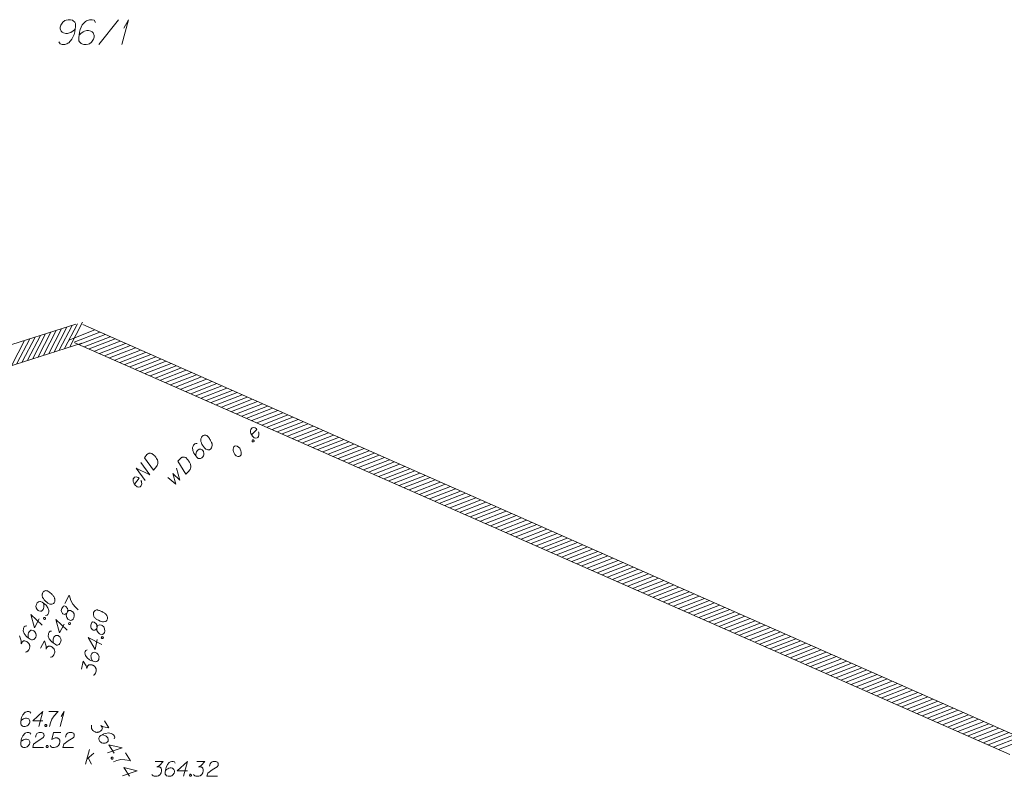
# Model space of a CAD drawing. Header units: millimetres. Extents: x 460 to 2266, y 622 to 2169.
# Tile 94 of 95: x 2163 to 2213, y 2124 to 2162. Entities that reach past the tile are written whole.
import ezdxf

# ---------------------------------------------------------------- set-up
doc = ezdxf.new("R2010")
doc.units = ezdxf.units.MM
for name, color, linetype, lineweight in [('#digitalizacja', 7, 'Continuous', 18), ('#skartowane', 7, 'Continuous', 18), ('#zakres', 7, 'Continuous', 18), ('#ZUDP', 7, 'Continuous', 18)]:
    doc.layers.add(name, color=color, linetype=linetype, lineweight=lineweight)
doc.layers.add('GESDZI_O', color=7, linetype='Continuous', lineweight=18, true_color=0x0a0909)

# ---------------------------------------------------------------- blocks, each defined once
blk = doc.blocks.new('*U7')
at = {"layer": '#skartowane', "color": 36, "linetype": 'ByBlock', "lineweight": 18, "true_color": 0x803300}
for p, q in [((5555461.319, 5636471.252), (5555461.52, 5636472.002)), ((5555461.39, 5636471.517), (5555461.745, 5636471.813)), ((5555461.461, 5636471.576), (5555461.615, 5636471.252))]:
    blk.add_line(p, q, dxfattribs=at)
blk = doc.blocks.new('*U18')
at = {"layer": 'GESDZI_O', "color": 96, "linetype": 'ByBlock', "lineweight": 18}
for q in [(5555463.157, 5636507.549), (5555463.246, 5636508.375)]:
    blk.add_line((5555463.492, 5636508.799), q, dxfattribs=at)
blk = doc.blocks.new('*U162')
at = {"layer": '#skartowane', "color": 36, "linetype": 'ByBlock', "lineweight": 18, "true_color": 0x803300}
for q in [(5555460.041, 5636473.159), (5555460.094, 5636473.655)]:
    blk.add_line((5555460.241, 5636473.909), q, dxfattribs=at)

msp = doc.modelspace()

# ---------------------------------------------------------------- linework, layer by layer
at = {"layer": '#digitalizacja', "color": 5, "linetype": 'Continuous', "lineweight": 18, "flags": 128}
for points in [[(2172.084, 2141.182), (2172.076, 2141.174), (2172.055, 2141.144), (2172.043, 2141.123), (2172.034, 2141.107), (2172.022, 2141.077), (2172.01, 2141.04), (2172.002, 2141.006), (2171.998, 2140.968), (2172.003, 2140.939), (2172.011, 2140.906), (2172.02, 2140.873), (2172.033, 2140.835), (2172.041, 2140.81), (2172.058, 2140.777), (2172.088, 2140.723), (2172.139, 2140.648), (2172.181, 2140.59), (2172.228, 2140.545), (2172.265, 2140.516), (2172.32, 2140.495), (2172.353, 2140.487), (2172.399, 2140.484), (2172.441, 2140.492), (2172.458, 2140.501), (2172.487, 2140.522), (2172.507, 2140.543), (2172.536, 2140.581), (2172.557, 2140.619), (2172.565, 2140.652), (2172.573, 2140.702), (2172.572, 2140.727), (2172.572, 2140.761), (2172.568, 2140.79), (2172.563, 2140.811), (2172.551, 2140.84), (2172.546, 2140.853), (2172.533, 2140.882), (2172.516, 2140.915), (2172.499, 2140.948), (2172.487, 2140.969), (2172.478, 2140.986), (2172.465, 2141.006), (2172.436, 2141.052), (2172.419, 2141.077), (2172.402, 2141.102), (2172.377, 2141.135), (2172.343, 2141.176), (2172.33, 2141.189), (2172.309, 2141.201), (2172.288, 2141.213), (2172.25, 2141.226), (2172.221, 2141.229), (2172.196, 2141.229), (2172.167, 2141.225), (2172.142, 2141.216), (2172.125, 2141.208), (2172.109, 2141.199), (2172.084, 2141.182)], [(2171.824, 2140.8), (2171.745, 2140.812), (2171.695, 2140.786), (2171.637, 2140.727), (2171.613, 2140.668), (2171.596, 2140.635), (2171.588, 2140.601), (2171.598, 2140.459), (2171.654, 2140.314), (2171.696, 2140.247), (2171.802, 2140.111), (2171.865, 2140.049), (2171.907, 2140.041), (2171.973, 2140.041), (2171.994, 2140.046), (2172.048, 2140.075), (2172.102, 2140.13), (2172.135, 2140.181), (2172.156, 2140.218), (2172.163, 2140.294), (2172.137, 2140.402), (2172.107, 2140.456), (2172.074, 2140.489), (2171.998, 2140.522), (2171.961, 2140.526), (2171.915, 2140.513), (2171.852, 2140.474), (2171.815, 2140.437), (2171.782, 2140.378), (2171.766, 2140.336), (2171.75, 2140.252), (2171.746, 2140.206), (2171.747, 2140.181)], [(2170.847, 2139.922), (2170.988, 2140.066), (2171.021, 2140.091), (2171.038, 2140.099), (2171.067, 2140.112), (2171.087, 2140.117), (2171.108, 2140.121), (2171.15, 2140.121), (2171.179, 2140.117), (2171.242, 2140.097), (2171.335, 2140.006), (2171.373, 2139.961), (2171.39, 2139.936), (2171.407, 2139.911), (2171.424, 2139.886), (2171.437, 2139.857), (2171.454, 2139.823), (2171.475, 2139.769), (2171.483, 2139.744), (2171.497, 2139.665), (2171.493, 2139.611), (2171.481, 2139.557), (2171.461, 2139.502), (2171.436, 2139.46), (2171.403, 2139.418), (2171.242, 2139.254), (2170.847, 2139.922)], [(2170.333, 2139.095), (2170.749, 2138.752), (2170.598, 2139.298), (2170.952, 2138.959), (2170.779, 2139.567)]]:
    msp.add_lwpolyline(points, dxfattribs=at)
at = {"layer": '#digitalizacja', "color": 1, "linetype": 'Continuous', "lineweight": 18, "flags": 128}
for points in [[(2169.161, 2140.088), (2169.287, 2140.245), (2169.317, 2140.273), (2169.333, 2140.284), (2169.361, 2140.299), (2169.381, 2140.306), (2169.401, 2140.312), (2169.443, 2140.317), (2169.472, 2140.316), (2169.537, 2140.302), (2169.638, 2140.221), (2169.681, 2140.18), (2169.7, 2140.156), (2169.719, 2140.133), (2169.739, 2140.11), (2169.754, 2140.083), (2169.775, 2140.051), (2169.802, 2140), (2169.813, 2139.976), (2169.834, 2139.898), (2169.836, 2139.844), (2169.829, 2139.789), (2169.815, 2139.732), (2169.794, 2139.688), (2169.766, 2139.643), (2169.622, 2139.463), (2169.161, 2140.088)], [(2169.202, 2138.937), (2168.741, 2139.562), (2169.43, 2139.223), (2168.97, 2139.848)], [(2168.655, 2138.754), (2168.891, 2139.049), (2168.848, 2139.091), (2168.8, 2139.115), (2168.743, 2139.13), (2168.657, 2139.107), (2168.616, 2139.065), (2168.596, 2139.021), (2168.583, 2138.948), (2168.589, 2138.89), (2168.618, 2138.822), (2168.64, 2138.774), (2168.704, 2138.692), (2168.755, 2138.652), (2168.8, 2138.623), (2168.848, 2138.608), (2168.943, 2138.622), (2168.977, 2138.656), (2169.002, 2138.696), (2169.005, 2138.701), (2169.026, 2138.783), (2169.019, 2138.841), (2169.007, 2138.873), (2169.006, 2138.882), (2168.983, 2138.938)]]:
    msp.add_lwpolyline(points, dxfattribs=at)
at = {"layer": '#digitalizacja', "color": 36, "linetype": 'Continuous', "lineweight": 18, "true_color": 0x803300, "flags": 128}
for points in [[(2163.423, 2126.149), (2163.376, 2126.213), (2163.323, 2126.231), (2163.24, 2126.231), (2163.181, 2126.208), (2163.146, 2126.196), (2163.116, 2126.178), (2163.022, 2126.072), (2162.957, 2125.93), (2162.939, 2125.853), (2162.916, 2125.682), (2162.916, 2125.593), (2162.939, 2125.558), (2162.986, 2125.511), (2163.004, 2125.499), (2163.063, 2125.481), (2163.14, 2125.481), (2163.199, 2125.493), (2163.24, 2125.505), (2163.299, 2125.552), (2163.358, 2125.647), (2163.376, 2125.706), (2163.376, 2125.753), (2163.347, 2125.83), (2163.323, 2125.859), (2163.282, 2125.883), (2163.211, 2125.901), (2163.158, 2125.901), (2163.093, 2125.883), (2163.051, 2125.865), (2162.981, 2125.818), (2162.945, 2125.788), (2162.927, 2125.771)], [(2163.66, 2125.995), (2163.689, 2126.107), (2163.736, 2126.178), (2163.79, 2126.208), (2163.843, 2126.225), (2163.884, 2126.231), (2163.913, 2126.231), (2163.967, 2126.225), (2164.002, 2126.213), (2164.02, 2126.208), (2164.055, 2126.19), (2164.073, 2126.166), (2164.085, 2126.143), (2164.091, 2126.125), (2164.097, 2126.101), (2164.097, 2126.072), (2164.091, 2126.042), (2164.085, 2126.024), (2164.073, 2126.001), (2164.055, 2125.977), (2164.038, 2125.96), (2163.795, 2125.812), (2163.565, 2125.641), (2163.524, 2125.481), (2164.061, 2125.481)], [(2164.947, 2126.231), (2164.575, 2126.231), (2164.48, 2125.877), (2164.652, 2125.965), (2164.752, 2125.965), (2164.835, 2125.912), (2164.882, 2125.853), (2164.894, 2125.753), (2164.876, 2125.652), (2164.829, 2125.57), (2164.746, 2125.505), (2164.604, 2125.481), (2164.498, 2125.481), (2164.445, 2125.505), (2164.398, 2125.57)], [(2165.183, 2125.995), (2165.213, 2126.107), (2165.26, 2126.178), (2165.313, 2126.208), (2165.366, 2126.225), (2165.408, 2126.231), (2165.437, 2126.231), (2165.49, 2126.225), (2165.526, 2126.213), (2165.543, 2126.208), (2165.579, 2126.19), (2165.596, 2126.166), (2165.608, 2126.143), (2165.614, 2126.125), (2165.62, 2126.101), (2165.62, 2126.072), (2165.614, 2126.042), (2165.608, 2126.024), (2165.596, 2126.001), (2165.579, 2125.977), (2165.561, 2125.96), (2165.319, 2125.812), (2165.089, 2125.641), (2165.047, 2125.481), (2165.585, 2125.481)], [(2164.232, 2125.582), (2164.262, 2125.582), (2164.28, 2125.57), (2164.297, 2125.546), (2164.297, 2125.517), (2164.28, 2125.493), (2164.262, 2125.481), (2164.232, 2125.481), (2164.215, 2125.493), (2164.197, 2125.517), (2164.197, 2125.546), (2164.215, 2125.57), (2164.232, 2125.582)], [(2169.695, 2124.773), (2170.108, 2124.773), (2169.913, 2124.572), (2169.784, 2124.507), (2169.89, 2124.507), (2169.913, 2124.502), (2169.925, 2124.496), (2169.937, 2124.49), (2169.949, 2124.484), (2169.973, 2124.466), (2169.984, 2124.448), (2169.996, 2124.431), (2170.002, 2124.413), (2170.014, 2124.372), (2170.02, 2124.336), (2170.02, 2124.319), (2170.02, 2124.295), (2170.014, 2124.259), (2170.008, 2124.236), (2170.002, 2124.212), (2169.996, 2124.195), (2169.99, 2124.183), (2169.984, 2124.171), (2169.978, 2124.159), (2169.967, 2124.141), (2169.949, 2124.118), (2169.931, 2124.1), (2169.919, 2124.088), (2169.902, 2124.076), (2169.884, 2124.065), (2169.86, 2124.053), (2169.849, 2124.047), (2169.807, 2124.035), (2169.772, 2124.029), (2169.748, 2124.023), (2169.707, 2124.023), (2169.66, 2124.029), (2169.642, 2124.035), (2169.624, 2124.041), (2169.606, 2124.047), (2169.589, 2124.059), (2169.571, 2124.07), (2169.541, 2124.094), (2169.524, 2124.118)], [(2170.717, 2124.691), (2170.669, 2124.755), (2170.616, 2124.773), (2170.534, 2124.773), (2170.475, 2124.75), (2170.439, 2124.738), (2170.409, 2124.72), (2170.315, 2124.614), (2170.25, 2124.472), (2170.232, 2124.395), (2170.209, 2124.224), (2170.209, 2124.136), (2170.232, 2124.1), (2170.28, 2124.053), (2170.297, 2124.041), (2170.356, 2124.023), (2170.433, 2124.023), (2170.492, 2124.035), (2170.534, 2124.047), (2170.593, 2124.094), (2170.652, 2124.189), (2170.669, 2124.248), (2170.669, 2124.295), (2170.64, 2124.372), (2170.616, 2124.401), (2170.575, 2124.425), (2170.504, 2124.443), (2170.451, 2124.443), (2170.386, 2124.425), (2170.345, 2124.407), (2170.274, 2124.36), (2170.238, 2124.33), (2170.221, 2124.313)], [(2171.325, 2124.301), (2170.817, 2124.301), (2171.325, 2124.773), (2171.124, 2124.023)], [(2171.797, 2124.773), (2172.211, 2124.773), (2172.016, 2124.572), (2171.886, 2124.507), (2171.992, 2124.507), (2172.016, 2124.502), (2172.027, 2124.496), (2172.039, 2124.49), (2172.051, 2124.484), (2172.075, 2124.466), (2172.086, 2124.448), (2172.098, 2124.431), (2172.104, 2124.413), (2172.116, 2124.372), (2172.122, 2124.336), (2172.122, 2124.319), (2172.122, 2124.295), (2172.116, 2124.259), (2172.11, 2124.236), (2172.104, 2124.212), (2172.098, 2124.195), (2172.092, 2124.183), (2172.086, 2124.171), (2172.081, 2124.159), (2172.069, 2124.141), (2172.051, 2124.118), (2172.033, 2124.1), (2172.022, 2124.088), (2172.004, 2124.076), (2171.986, 2124.065), (2171.963, 2124.053), (2171.951, 2124.047), (2171.909, 2124.035), (2171.874, 2124.029), (2171.85, 2124.023), (2171.809, 2124.023), (2171.762, 2124.029), (2171.744, 2124.035), (2171.726, 2124.041), (2171.709, 2124.047), (2171.691, 2124.059), (2171.673, 2124.07), (2171.644, 2124.094), (2171.626, 2124.118)], [(2172.447, 2124.537), (2172.476, 2124.649), (2172.523, 2124.72), (2172.577, 2124.75), (2172.63, 2124.767), (2172.671, 2124.773), (2172.701, 2124.773), (2172.754, 2124.767), (2172.789, 2124.755), (2172.807, 2124.75), (2172.842, 2124.732), (2172.86, 2124.708), (2172.872, 2124.685), (2172.878, 2124.667), (2172.884, 2124.643), (2172.884, 2124.614), (2172.878, 2124.584), (2172.872, 2124.567), (2172.86, 2124.543), (2172.842, 2124.519), (2172.825, 2124.502), (2172.583, 2124.354), (2172.352, 2124.183), (2172.311, 2124.023), (2172.848, 2124.023)], [(2171.461, 2124.124), (2171.49, 2124.124), (2171.508, 2124.112), (2171.526, 2124.088), (2171.526, 2124.059), (2171.508, 2124.035), (2171.49, 2124.023), (2171.461, 2124.023), (2171.443, 2124.035), (2171.425, 2124.059), (2171.425, 2124.088), (2171.443, 2124.112), (2171.461, 2124.124)]]:
    msp.add_lwpolyline(points, dxfattribs=at)
at = {"layer": '#skartowane', "color": 7, "linetype": 'Continuous', "lineweight": 18, "flags": 128}
for points in [[(2164.034, 2133.297), (2164.028, 2133.286), (2164.016, 2133.252), (2164.01, 2133.229), (2164.007, 2133.21), (2164.004, 2133.179), (2164.002, 2133.139), (2164.004, 2133.105), (2164.011, 2133.067), (2164.023, 2133.041), (2164.041, 2133.011), (2164.058, 2132.981), (2164.081, 2132.949), (2164.096, 2132.927), (2164.122, 2132.9), (2164.165, 2132.857), (2164.235, 2132.799), (2164.292, 2132.755), (2164.349, 2132.724), (2164.393, 2132.707), (2164.451, 2132.702), (2164.486, 2132.704), (2164.531, 2132.713), (2164.569, 2132.733), (2164.582, 2132.746), (2164.604, 2132.774), (2164.618, 2132.8), (2164.635, 2132.845), (2164.645, 2132.887), (2164.643, 2132.921), (2164.637, 2132.971), (2164.629, 2132.995), (2164.62, 2133.027), (2164.607, 2133.054), (2164.597, 2133.073), (2164.577, 2133.097), (2164.57, 2133.108), (2164.549, 2133.133), (2164.524, 2133.16), (2164.498, 2133.187), (2164.48, 2133.203), (2164.467, 2133.217), (2164.449, 2133.233), (2164.408, 2133.269), (2164.385, 2133.288), (2164.362, 2133.308), (2164.328, 2133.332), (2164.284, 2133.363), (2164.269, 2133.371), (2164.245, 2133.377), (2164.221, 2133.383), (2164.182, 2133.384), (2164.153, 2133.38), (2164.129, 2133.373), (2164.102, 2133.361), (2164.08, 2133.345), (2164.066, 2133.333), (2164.053, 2133.32), (2164.034, 2133.297)], [(2164.164, 2132.133), (2164.244, 2132.143), (2164.285, 2132.182), (2164.324, 2132.255), (2164.331, 2132.318), (2164.338, 2132.355), (2164.336, 2132.389), (2164.287, 2132.523), (2164.193, 2132.647), (2164.134, 2132.699), (2163.995, 2132.801), (2163.917, 2132.843), (2163.874, 2132.839), (2163.81, 2132.82), (2163.792, 2132.81), (2163.748, 2132.766), (2163.711, 2132.699), (2163.694, 2132.641), (2163.685, 2132.599), (2163.698, 2132.525), (2163.753, 2132.428), (2163.797, 2132.384), (2163.838, 2132.362), (2163.92, 2132.352), (2163.957, 2132.358), (2163.998, 2132.384), (2164.047, 2132.437), (2164.072, 2132.484), (2164.087, 2132.55), (2164.091, 2132.595), (2164.083, 2132.679), (2164.074, 2132.725), (2164.067, 2132.749)], [(2165.136, 2132.744), (2165.361, 2133.159), (2165.373, 2133.119), (2165.452, 2132.882), (2165.542, 2132.699), (2165.68, 2132.545), (2165.813, 2132.419)], [(2165.235, 2132.241), (2165.274, 2132.314), (2165.28, 2132.338), (2165.287, 2132.414), (2165.271, 2132.483), (2165.2, 2132.589), (2165.125, 2132.623), (2165.079, 2132.6), (2165.024, 2132.536), (2164.996, 2132.484), (2164.959, 2132.377), (2164.968, 2132.331), (2165.018, 2132.237), (2165.041, 2132.218), (2165.125, 2132.187), (2165.167, 2132.191), (2165.235, 2132.241), (2165.21, 2132.147), (2165.246, 2132.027), (2165.302, 2131.943), (2165.325, 2131.924), (2165.427, 2131.876), (2165.504, 2131.895), (2165.558, 2131.946), (2165.592, 2132.008), (2165.619, 2132.121), (2165.612, 2132.219), (2165.543, 2132.316), (2165.515, 2132.338), (2165.429, 2132.378), (2165.334, 2132.376), (2165.274, 2132.314)], [(2166.588, 2132.275), (2166.585, 2132.263), (2166.583, 2132.227), (2166.584, 2132.203), (2166.586, 2132.185), (2166.592, 2132.153), (2166.602, 2132.115), (2166.613, 2132.082), (2166.63, 2132.049), (2166.649, 2132.026), (2166.674, 2132.003), (2166.7, 2131.979), (2166.73, 2131.955), (2166.751, 2131.938), (2166.783, 2131.919), (2166.837, 2131.889), (2166.92, 2131.854), (2166.987, 2131.827), (2167.051, 2131.814), (2167.098, 2131.81), (2167.155, 2131.822), (2167.188, 2131.833), (2167.228, 2131.854), (2167.259, 2131.884), (2167.268, 2131.9), (2167.281, 2131.933), (2167.288, 2131.962), (2167.292, 2132.01), (2167.289, 2132.053), (2167.278, 2132.085), (2167.257, 2132.132), (2167.244, 2132.153), (2167.226, 2132.181), (2167.206, 2132.203), (2167.191, 2132.218), (2167.165, 2132.236), (2167.155, 2132.244), (2167.128, 2132.262), (2167.096, 2132.281), (2167.064, 2132.3), (2167.042, 2132.311), (2167.026, 2132.32), (2167.004, 2132.331), (2166.955, 2132.354), (2166.927, 2132.366), (2166.899, 2132.377), (2166.86, 2132.392), (2166.809, 2132.409), (2166.792, 2132.412), (2166.768, 2132.412), (2166.743, 2132.411), (2166.705, 2132.401), (2166.678, 2132.388), (2166.657, 2132.375), (2166.635, 2132.355), (2166.618, 2132.335), (2166.609, 2132.319), (2166.6, 2132.303), (2166.588, 2132.275)], [(2163.85, 2131.96), (2163.609, 2131.513), (2163.434, 2132.184), (2163.999, 2131.652)], [(2164.07, 2131.996), (2164.084, 2132.022), (2164.103, 2132.032), (2164.132, 2132.036), (2164.158, 2132.022), (2164.171, 2131.995), (2164.173, 2131.974), (2164.159, 2131.948), (2164.14, 2131.938), (2164.111, 2131.934), (2164.084, 2131.948), (2164.072, 2131.974), (2164.07, 2131.996)], [(2165.109, 2131.698), (2164.868, 2131.251), (2164.694, 2131.923), (2165.258, 2131.39)], [(2165.33, 2131.734), (2165.344, 2131.76), (2165.363, 2131.77), (2165.392, 2131.774), (2165.418, 2131.76), (2165.43, 2131.733), (2165.432, 2131.712), (2165.418, 2131.686), (2165.399, 2131.676), (2165.37, 2131.672), (2165.344, 2131.686), (2165.332, 2131.713), (2165.33, 2131.734)], [(2166.749, 2131.474), (2166.766, 2131.555), (2166.765, 2131.579), (2166.751, 2131.654), (2166.716, 2131.716), (2166.618, 2131.797), (2166.536, 2131.809), (2166.499, 2131.775), (2166.464, 2131.698), (2166.452, 2131.64), (2166.446, 2131.526), (2166.467, 2131.485), (2166.542, 2131.409), (2166.569, 2131.397), (2166.658, 2131.39), (2166.698, 2131.406), (2166.749, 2131.474), (2166.752, 2131.376), (2166.82, 2131.271), (2166.897, 2131.207), (2166.924, 2131.195), (2167.035, 2131.177), (2167.104, 2131.217), (2167.142, 2131.281), (2167.157, 2131.35), (2167.151, 2131.466), (2167.117, 2131.558), (2167.024, 2131.632), (2166.991, 2131.645), (2166.897, 2131.659), (2166.806, 2131.63), (2166.766, 2131.555)], [(2163.218, 2131.61), (2163.138, 2131.599), (2163.098, 2131.561), (2163.058, 2131.488), (2163.051, 2131.425), (2163.045, 2131.388), (2163.046, 2131.354), (2163.095, 2131.22), (2163.189, 2131.095), (2163.248, 2131.043), (2163.388, 2130.941), (2163.466, 2130.899), (2163.508, 2130.903), (2163.572, 2130.922), (2163.591, 2130.932), (2163.634, 2130.976), (2163.671, 2131.044), (2163.689, 2131.101), (2163.698, 2131.143), (2163.684, 2131.218), (2163.629, 2131.314), (2163.585, 2131.358), (2163.544, 2131.38), (2163.462, 2131.391), (2163.425, 2131.384), (2163.385, 2131.359), (2163.335, 2131.305), (2163.31, 2131.258), (2163.295, 2131.193), (2163.291, 2131.148), (2163.299, 2131.063), (2163.308, 2131.018), (2163.315, 2130.994)], [(2164.478, 2131.348), (2164.398, 2131.337), (2164.357, 2131.299), (2164.318, 2131.226), (2164.311, 2131.163), (2164.304, 2131.126), (2164.306, 2131.092), (2164.355, 2130.958), (2164.449, 2130.834), (2164.508, 2130.782), (2164.647, 2130.68), (2164.725, 2130.638), (2164.768, 2130.641), (2164.832, 2130.661), (2164.85, 2130.671), (2164.894, 2130.714), (2164.931, 2130.782), (2164.948, 2130.839), (2164.957, 2130.881), (2164.944, 2130.956), (2164.889, 2131.053), (2164.845, 2131.096), (2164.804, 2131.119), (2164.722, 2131.129), (2164.685, 2131.122), (2164.644, 2131.097), (2164.595, 2131.043), (2164.57, 2130.996), (2164.555, 2130.931), (2164.551, 2130.886), (2164.559, 2130.801), (2164.568, 2130.756), (2164.575, 2130.732)], [(2162.857, 2131.114), (2162.941, 2130.847), (2162.936, 2130.702), (2162.987, 2130.795), (2163.003, 2130.813), (2163.014, 2130.821), (2163.025, 2130.828), (2163.036, 2130.836), (2163.062, 2130.848), (2163.084, 2130.85), (2163.105, 2130.852), (2163.123, 2130.849), (2163.165, 2130.84), (2163.199, 2130.828), (2163.215, 2130.82), (2163.236, 2130.809), (2163.264, 2130.787), (2163.282, 2130.77), (2163.3, 2130.754), (2163.313, 2130.74), (2163.32, 2130.729), (2163.328, 2130.719), (2163.335, 2130.708), (2163.346, 2130.689), (2163.358, 2130.662), (2163.365, 2130.638), (2163.37, 2130.622), (2163.372, 2130.601), (2163.374, 2130.58), (2163.373, 2130.553), (2163.373, 2130.54), (2163.363, 2130.498), (2163.352, 2130.464), (2163.346, 2130.441), (2163.326, 2130.404), (2163.298, 2130.366), (2163.285, 2130.353), (2163.271, 2130.34), (2163.258, 2130.327), (2163.239, 2130.317), (2163.22, 2130.307), (2163.185, 2130.292), (2163.156, 2130.288)], [(2163.92, 2130.488), (2164.116, 2130.852), (2164.2, 2130.585), (2164.196, 2130.44), (2164.246, 2130.533), (2164.263, 2130.551), (2164.274, 2130.559), (2164.284, 2130.567), (2164.295, 2130.574), (2164.322, 2130.587), (2164.343, 2130.589), (2164.364, 2130.591), (2164.383, 2130.587), (2164.425, 2130.578), (2164.459, 2130.566), (2164.474, 2130.558), (2164.495, 2130.547), (2164.524, 2130.525), (2164.542, 2130.508), (2164.56, 2130.492), (2164.572, 2130.478), (2164.58, 2130.468), (2164.588, 2130.457), (2164.595, 2130.446), (2164.605, 2130.427), (2164.618, 2130.4), (2164.625, 2130.376), (2164.629, 2130.36), (2164.631, 2130.339), (2164.633, 2130.318), (2164.633, 2130.292), (2164.632, 2130.278), (2164.623, 2130.236), (2164.611, 2130.202), (2164.605, 2130.179), (2164.586, 2130.142), (2164.558, 2130.104), (2164.545, 2130.091), (2164.531, 2130.078), (2164.517, 2130.065), (2164.499, 2130.055), (2164.48, 2130.045), (2164.445, 2130.031), (2164.416, 2130.026)], [(2166.781, 2130.917), (2166.675, 2130.421), (2166.319, 2131.016), (2167.01, 2130.663)], [(2166.982, 2131.013), (2166.988, 2131.042), (2167.004, 2131.057), (2167.03, 2131.069), (2167.059, 2131.063), (2167.079, 2131.041), (2167.087, 2131.021), (2167.08, 2130.992), (2167.065, 2130.977), (2167.038, 2130.965), (2167.009, 2130.971), (2166.99, 2130.993), (2166.982, 2131.013)], [(2166.272, 2130.404), (2166.199, 2130.371), (2166.171, 2130.323), (2166.153, 2130.242), (2166.164, 2130.18), (2166.168, 2130.143), (2166.179, 2130.11), (2166.264, 2129.995), (2166.389, 2129.902), (2166.46, 2129.869), (2166.623, 2129.81), (2166.709, 2129.791), (2166.749, 2129.807), (2166.805, 2129.843), (2166.82, 2129.858), (2166.85, 2129.912), (2166.866, 2129.987), (2166.867, 2130.048), (2166.864, 2130.091), (2166.83, 2130.158), (2166.75, 2130.236), (2166.696, 2130.265), (2166.65, 2130.275), (2166.568, 2130.262), (2166.534, 2130.245), (2166.503, 2130.21), (2166.471, 2130.144), (2166.459, 2130.092), (2166.463, 2130.025), (2166.472, 2129.981), (2166.503, 2129.902), (2166.525, 2129.861), (2166.538, 2129.84)], [(2165.978, 2129.422), (2166.065, 2129.827), (2166.22, 2129.594), (2166.257, 2129.453), (2166.279, 2129.557), (2166.289, 2129.579), (2166.298, 2129.589), (2166.306, 2129.6), (2166.314, 2129.61), (2166.336, 2129.63), (2166.356, 2129.637), (2166.376, 2129.645), (2166.395, 2129.647), (2166.438, 2129.65), (2166.473, 2129.649), (2166.491, 2129.645), (2166.514, 2129.64), (2166.547, 2129.627), (2166.569, 2129.616), (2166.591, 2129.605), (2166.607, 2129.596), (2166.617, 2129.588), (2166.628, 2129.579), (2166.638, 2129.571), (2166.653, 2129.556), (2166.672, 2129.534), (2166.686, 2129.513), (2166.695, 2129.499), (2166.703, 2129.479), (2166.711, 2129.459), (2166.717, 2129.434), (2166.721, 2129.421), (2166.724, 2129.378), (2166.722, 2129.342), (2166.723, 2129.318), (2166.714, 2129.277), (2166.698, 2129.232), (2166.689, 2129.216), (2166.679, 2129.2), (2166.67, 2129.184), (2166.655, 2129.169), (2166.64, 2129.154), (2166.61, 2129.13), (2166.583, 2129.118)], [(2167.137, 2126.813), (2167.364, 2126.468), (2167.089, 2126.52), (2166.963, 2126.593), (2167.022, 2126.504), (2167.03, 2126.481), (2167.031, 2126.468), (2167.033, 2126.455), (2167.035, 2126.442), (2167.033, 2126.413), (2167.024, 2126.393), (2167.016, 2126.373), (2167.005, 2126.359), (2166.977, 2126.326), (2166.95, 2126.302), (2166.935, 2126.292), (2166.916, 2126.279), (2166.883, 2126.264), (2166.86, 2126.256), (2166.837, 2126.248), (2166.819, 2126.244), (2166.806, 2126.242), (2166.793, 2126.241), (2166.78, 2126.239), (2166.758, 2126.239), (2166.729, 2126.241), (2166.704, 2126.246), (2166.688, 2126.249), (2166.668, 2126.258), (2166.649, 2126.266), (2166.626, 2126.279), (2166.614, 2126.286), (2166.582, 2126.314), (2166.557, 2126.34), (2166.539, 2126.357), (2166.517, 2126.391), (2166.496, 2126.434), (2166.491, 2126.452), (2166.486, 2126.47), (2166.481, 2126.488), (2166.481, 2126.509), (2166.482, 2126.531), (2166.485, 2126.568), (2166.495, 2126.596)], [(2167.629, 2125.914), (2167.657, 2125.99), (2167.643, 2126.044), (2167.598, 2126.113), (2167.545, 2126.149), (2167.516, 2126.172), (2167.485, 2126.187), (2167.344, 2126.208), (2167.19, 2126.184), (2167.116, 2126.157), (2166.96, 2126.082), (2166.886, 2126.034), (2166.87, 2125.994), (2166.856, 2125.929), (2166.856, 2125.908), (2166.874, 2125.849), (2166.916, 2125.784), (2166.958, 2125.742), (2166.991, 2125.714), (2167.063, 2125.69), (2167.174, 2125.693), (2167.233, 2125.71), (2167.273, 2125.736), (2167.321, 2125.803), (2167.332, 2125.839), (2167.329, 2125.887), (2167.305, 2125.956), (2167.276, 2126), (2167.225, 2126.045), (2167.188, 2126.069), (2167.11, 2126.103), (2167.065, 2126.116), (2167.041, 2126.121)], [(2167.638, 2125.192), (2167.359, 2125.616), (2168.033, 2125.452), (2167.296, 2125.207)], [(2167.565, 2124.981), (2167.581, 2124.957), (2167.581, 2124.935), (2167.571, 2124.908), (2167.546, 2124.891), (2167.516, 2124.893), (2167.497, 2124.901), (2167.481, 2124.926), (2167.481, 2124.947), (2167.491, 2124.975), (2167.515, 2124.991), (2167.545, 2124.99), (2167.565, 2124.981)], [(2168.198, 2125.2), (2168.458, 2124.806), (2168.417, 2124.814), (2168.17, 2124.856), (2167.967, 2124.864), (2167.765, 2124.816), (2167.591, 2124.758)], [(2168.397, 2124.038), (2168.118, 2124.462), (2168.792, 2124.297), (2168.055, 2124.053)]]:
    msp.add_lwpolyline(points, dxfattribs=at)
at = {"layer": '#skartowane', "color": 36, "linetype": 'Continuous', "lineweight": 18, "true_color": 0x803300, "flags": 128}
for points in [[(2163.423, 2127.203), (2163.376, 2127.268), (2163.323, 2127.286), (2163.24, 2127.286), (2163.181, 2127.262), (2163.146, 2127.25), (2163.116, 2127.233), (2163.022, 2127.126), (2162.957, 2126.985), (2162.939, 2126.908), (2162.916, 2126.737), (2162.916, 2126.648), (2162.939, 2126.613), (2162.986, 2126.565), (2163.004, 2126.554), (2163.063, 2126.536), (2163.14, 2126.536), (2163.199, 2126.548), (2163.24, 2126.56), (2163.299, 2126.607), (2163.358, 2126.701), (2163.376, 2126.76), (2163.376, 2126.808), (2163.347, 2126.884), (2163.323, 2126.914), (2163.282, 2126.937), (2163.211, 2126.955), (2163.158, 2126.955), (2163.093, 2126.937), (2163.051, 2126.92), (2162.981, 2126.873), (2162.945, 2126.843), (2162.927, 2126.825)], [(2164.032, 2126.813), (2163.524, 2126.813), (2164.032, 2127.286), (2163.831, 2126.536)], [(2164.333, 2127.286), (2164.805, 2127.286), (2164.776, 2127.256), (2164.604, 2127.073), (2164.486, 2126.908), (2164.415, 2126.713), (2164.368, 2126.536)], [(2164.167, 2126.636), (2164.197, 2126.636), (2164.215, 2126.625), (2164.232, 2126.601), (2164.232, 2126.571), (2164.215, 2126.548), (2164.197, 2126.536), (2164.167, 2126.536), (2164.15, 2126.548), (2164.132, 2126.571), (2164.132, 2126.601), (2164.15, 2126.625), (2164.167, 2126.636)], [(2163.423, 2126.149), (2163.376, 2126.213), (2163.323, 2126.231), (2163.24, 2126.231), (2163.181, 2126.208), (2163.146, 2126.196), (2163.116, 2126.178), (2163.022, 2126.072), (2162.957, 2125.93), (2162.939, 2125.853), (2162.916, 2125.682), (2162.916, 2125.593), (2162.939, 2125.558), (2162.986, 2125.511), (2163.004, 2125.499), (2163.063, 2125.481), (2163.14, 2125.481), (2163.199, 2125.493), (2163.24, 2125.505), (2163.299, 2125.552), (2163.358, 2125.647), (2163.376, 2125.706), (2163.376, 2125.753), (2163.347, 2125.83), (2163.323, 2125.859), (2163.282, 2125.883), (2163.211, 2125.901), (2163.158, 2125.901), (2163.093, 2125.883), (2163.051, 2125.865), (2162.981, 2125.818), (2162.945, 2125.788), (2162.927, 2125.771)], [(2163.66, 2125.995), (2163.689, 2126.107), (2163.736, 2126.178), (2163.79, 2126.208), (2163.843, 2126.225), (2163.884, 2126.231), (2163.913, 2126.231), (2163.967, 2126.225), (2164.002, 2126.213), (2164.02, 2126.208), (2164.055, 2126.19), (2164.073, 2126.166), (2164.085, 2126.143), (2164.091, 2126.125), (2164.097, 2126.101), (2164.097, 2126.072), (2164.091, 2126.042), (2164.085, 2126.024), (2164.073, 2126.001), (2164.055, 2125.977), (2164.038, 2125.96), (2163.795, 2125.812), (2163.565, 2125.641), (2163.524, 2125.481), (2164.061, 2125.481)], [(2164.947, 2126.231), (2164.575, 2126.231), (2164.48, 2125.877), (2164.652, 2125.965), (2164.752, 2125.965), (2164.835, 2125.912), (2164.882, 2125.853), (2164.894, 2125.753), (2164.876, 2125.652), (2164.829, 2125.57), (2164.746, 2125.505), (2164.604, 2125.481), (2164.498, 2125.481), (2164.445, 2125.505), (2164.398, 2125.57)], [(2165.183, 2125.995), (2165.213, 2126.107), (2165.26, 2126.178), (2165.313, 2126.208), (2165.366, 2126.225), (2165.408, 2126.231), (2165.437, 2126.231), (2165.49, 2126.225), (2165.526, 2126.213), (2165.543, 2126.208), (2165.579, 2126.19), (2165.596, 2126.166), (2165.608, 2126.143), (2165.614, 2126.125), (2165.62, 2126.101), (2165.62, 2126.072), (2165.614, 2126.042), (2165.608, 2126.024), (2165.596, 2126.001), (2165.579, 2125.977), (2165.561, 2125.96), (2165.319, 2125.812), (2165.089, 2125.641), (2165.047, 2125.481), (2165.585, 2125.481)], [(2164.232, 2125.582), (2164.262, 2125.582), (2164.28, 2125.57), (2164.297, 2125.546), (2164.297, 2125.517), (2164.28, 2125.493), (2164.262, 2125.481), (2164.232, 2125.481), (2164.215, 2125.493), (2164.197, 2125.517), (2164.197, 2125.546), (2164.215, 2125.57), (2164.232, 2125.582)]]:
    msp.add_lwpolyline(points, dxfattribs=at)
at = {"layer": '#zakres', "color": 134, "linetype": 'Continuous', "lineweight": 18}
for p, q in [((2165.702, 2146.82), (2110.514, 2129.354)), ((2164.596, 2145.427), (2165.241, 2146.669)), ((2164.863, 2145.511), (2165.508, 2146.754)), ((2165.13, 2145.596), (2165.775, 2146.838)), ((2165.397, 2145.68), (2166.042, 2146.923)), ((2213.232, 2126.034), (2166.054, 2146.801)), ((2162.994, 2144.92), (2163.64, 2146.162)), ((2163.261, 2145.004), (2163.907, 2146.247)), ((2163.528, 2145.089), (2164.173, 2146.331)), ((2163.795, 2145.173), (2164.44, 2146.416)), ((2164.062, 2145.258), (2164.707, 2146.5)), ((2164.329, 2145.342), (2164.974, 2146.585)), ((2165.352, 2146.023), (2166.657, 2146.53)), ((2165.609, 2145.91), (2166.914, 2146.418)), ((2165.865, 2145.798), (2167.17, 2146.305)), ((2166.121, 2145.685), (2167.426, 2146.192)), ((2166.004, 2145.867), (2110.816, 2128.401)), ((2162.461, 2144.751), (2163.106, 2145.993)), ((2162.728, 2144.835), (2163.373, 2146.078)), ((2212.829, 2125.119), (2165.652, 2145.886)), ((2166.377, 2145.572), (2167.682, 2146.079)), ((2166.634, 2145.459), (2167.939, 2145.966)), ((2166.89, 2145.346), (2168.195, 2145.854)), ((2167.146, 2145.234), (2168.451, 2145.741)), ((2167.403, 2145.121), (2168.707, 2145.628)), ((2167.659, 2145.008), (2168.964, 2145.515)), ((2167.915, 2144.895), (2169.22, 2145.402)), ((2168.171, 2144.782), (2169.476, 2145.289)), ((2168.428, 2144.669), (2169.733, 2145.177)), ((2168.684, 2144.557), (2169.989, 2145.064)), ((2168.94, 2144.444), (2170.245, 2144.951)), ((2169.196, 2144.331), (2170.501, 2144.838)), ((2169.453, 2144.218), (2170.758, 2144.725)), ((2169.709, 2144.105), (2171.014, 2144.613)), ((2169.965, 2143.993), (2171.27, 2144.5)), ((2170.222, 2143.88), (2171.526, 2144.387)), ((2170.478, 2143.767), (2171.783, 2144.274)), ((2170.734, 2143.654), (2172.039, 2144.161)), ((2170.99, 2143.541), (2172.295, 2144.049)), ((2171.247, 2143.429), (2172.551, 2143.936)), ((2171.503, 2143.316), (2172.808, 2143.823)), ((2171.759, 2143.203), (2173.064, 2143.71)), ((2172.015, 2143.09), (2173.32, 2143.597)), ((2172.272, 2142.977), (2173.577, 2143.485)), ((2172.528, 2142.865), (2173.833, 2143.372)), ((2172.784, 2142.752), (2174.089, 2143.259)), ((2173.041, 2142.639), (2174.345, 2143.146)), ((2173.297, 2142.526), (2174.602, 2143.033)), ((2173.553, 2142.413), (2174.858, 2142.921)), ((2173.809, 2142.3), (2175.114, 2142.808)), ((2174.066, 2142.188), (2175.37, 2142.695)), ((2174.322, 2142.075), (2175.627, 2142.582)), ((2174.578, 2141.962), (2175.883, 2142.469)), ((2174.834, 2141.849), (2176.139, 2142.356)), ((2175.091, 2141.736), (2176.396, 2142.244)), ((2175.347, 2141.624), (2176.652, 2142.131)), ((2175.603, 2141.511), (2176.908, 2142.018)), ((2175.859, 2141.398), (2177.164, 2141.905)), ((2176.116, 2141.285), (2177.421, 2141.792)), ((2176.372, 2141.172), (2177.677, 2141.68)), ((2176.628, 2141.06), (2177.933, 2141.567)), ((2176.885, 2140.947), (2178.189, 2141.454)), ((2177.141, 2140.834), (2178.446, 2141.341)), ((2177.397, 2140.721), (2178.702, 2141.228)), ((2177.653, 2140.608), (2178.958, 2141.116)), ((2177.91, 2140.496), (2179.215, 2141.003)), ((2178.166, 2140.383), (2179.471, 2140.89)), ((2178.422, 2140.27), (2179.727, 2140.777)), ((2178.678, 2140.157), (2179.983, 2140.664)), ((2178.935, 2140.044), (2180.24, 2140.552)), ((2179.191, 2139.932), (2180.496, 2140.439)), ((2179.447, 2139.819), (2180.752, 2140.326)), ((2179.704, 2139.706), (2181.008, 2140.213)), ((2179.96, 2139.593), (2181.265, 2140.1)), ((2180.216, 2139.48), (2181.521, 2139.988)), ((2180.472, 2139.367), (2181.777, 2139.875)), ((2180.729, 2139.255), (2182.033, 2139.762)), ((2180.985, 2139.142), (2182.29, 2139.649)), ((2181.241, 2139.029), (2182.546, 2139.536)), ((2181.497, 2138.916), (2182.802, 2139.423)), ((2181.754, 2138.803), (2183.059, 2139.311)), ((2182.01, 2138.691), (2183.315, 2139.198)), ((2182.266, 2138.578), (2183.571, 2139.085)), ((2182.522, 2138.465), (2183.827, 2138.972)), ((2182.779, 2138.352), (2184.084, 2138.859)), ((2183.035, 2138.239), (2184.34, 2138.747)), ((2183.291, 2138.127), (2184.596, 2138.634)), ((2183.548, 2138.014), (2184.852, 2138.521)), ((2183.804, 2137.901), (2185.109, 2138.408)), ((2184.06, 2137.788), (2185.365, 2138.295)), ((2184.316, 2137.675), (2185.621, 2138.183)), ((2184.573, 2137.563), (2185.878, 2138.07)), ((2184.829, 2137.45), (2186.134, 2137.957)), ((2185.085, 2137.337), (2186.39, 2137.844)), ((2185.341, 2137.224), (2186.646, 2137.731)), ((2185.598, 2137.111), (2186.903, 2137.619)), ((2185.854, 2136.999), (2187.159, 2137.506)), ((2186.11, 2136.886), (2187.415, 2137.393)), ((2186.367, 2136.773), (2187.671, 2137.28)), ((2186.623, 2136.66), (2187.928, 2137.167)), ((2186.879, 2136.547), (2188.184, 2137.054)), ((2187.135, 2136.434), (2188.44, 2136.942)), ((2187.392, 2136.322), (2188.697, 2136.829)), ((2187.648, 2136.209), (2188.953, 2136.716)), ((2187.904, 2136.096), (2189.209, 2136.603)), ((2188.16, 2135.983), (2189.465, 2136.49)), ((2188.417, 2135.87), (2189.722, 2136.378)), ((2188.673, 2135.758), (2189.978, 2136.265)), ((2188.929, 2135.645), (2190.234, 2136.152)), ((2189.186, 2135.532), (2190.49, 2136.039)), ((2189.442, 2135.419), (2190.747, 2135.926)), ((2189.698, 2135.306), (2191.003, 2135.814)), ((2189.954, 2135.194), (2191.259, 2135.701)), ((2190.211, 2135.081), (2191.515, 2135.588)), ((2190.467, 2134.968), (2191.772, 2135.475)), ((2190.723, 2134.855), (2192.028, 2135.362)), ((2190.979, 2134.742), (2192.284, 2135.25)), ((2191.236, 2134.63), (2192.541, 2135.137)), ((2191.492, 2134.517), (2192.797, 2135.024)), ((2191.748, 2134.404), (2193.053, 2134.911)), ((2192.004, 2134.291), (2193.309, 2134.798)), ((2192.261, 2134.178), (2193.566, 2134.686)), ((2192.517, 2134.066), (2193.822, 2134.573)), ((2192.773, 2133.953), (2194.078, 2134.46)), ((2193.03, 2133.84), (2194.334, 2134.347)), ((2193.286, 2133.727), (2194.591, 2134.234)), ((2193.542, 2133.614), (2194.847, 2134.121)), ((2193.798, 2133.501), (2195.103, 2134.009)), ((2194.055, 2133.389), (2195.36, 2133.896)), ((2194.311, 2133.276), (2195.616, 2133.783)), ((2194.567, 2133.163), (2195.872, 2133.67)), ((2194.823, 2133.05), (2196.128, 2133.557)), ((2195.08, 2132.937), (2196.385, 2133.445)), ((2195.336, 2132.825), (2196.641, 2133.332)), ((2195.592, 2132.712), (2196.897, 2133.219)), ((2195.849, 2132.599), (2197.153, 2133.106)), ((2196.105, 2132.486), (2197.41, 2132.993)), ((2196.361, 2132.373), (2197.666, 2132.881)), ((2196.617, 2132.261), (2197.922, 2132.768)), ((2196.874, 2132.148), (2198.179, 2132.655)), ((2197.13, 2132.035), (2198.435, 2132.542)), ((2197.386, 2131.922), (2198.691, 2132.429)), ((2197.642, 2131.809), (2198.947, 2132.317)), ((2197.899, 2131.697), (2199.204, 2132.204)), ((2198.155, 2131.584), (2199.46, 2132.091)), ((2198.411, 2131.471), (2199.716, 2131.978)), ((2198.668, 2131.358), (2199.972, 2131.865)), ((2198.924, 2131.245), (2200.229, 2131.753)), ((2199.18, 2131.132), (2200.485, 2131.64)), ((2199.436, 2131.02), (2200.741, 2131.527)), ((2199.693, 2130.907), (2200.997, 2131.414)), ((2199.949, 2130.794), (2201.254, 2131.301)), ((2200.205, 2130.681), (2201.51, 2131.188)), ((2200.461, 2130.568), (2201.766, 2131.076)), ((2200.718, 2130.456), (2202.023, 2130.963)), ((2200.974, 2130.343), (2202.279, 2130.85)), ((2201.23, 2130.23), (2202.535, 2130.737)), ((2201.486, 2130.117), (2202.791, 2130.624)), ((2201.743, 2130.004), (2203.048, 2130.512)), ((2201.999, 2129.892), (2203.304, 2130.399)), ((2202.255, 2129.779), (2203.56, 2130.286)), ((2202.512, 2129.666), (2203.816, 2130.173)), ((2202.768, 2129.553), (2204.073, 2130.06)), ((2203.024, 2129.44), (2204.329, 2129.948)), ((2203.28, 2129.328), (2204.585, 2129.835)), ((2203.537, 2129.215), (2204.842, 2129.722)), ((2203.793, 2129.102), (2205.098, 2129.609)), ((2204.049, 2128.989), (2205.354, 2129.496)), ((2204.305, 2128.876), (2205.61, 2129.384)), ((2204.562, 2128.764), (2205.867, 2129.271)), ((2204.818, 2128.651), (2206.123, 2129.158)), ((2205.074, 2128.538), (2206.379, 2129.045)), ((2205.331, 2128.425), (2206.635, 2128.932)), ((2205.587, 2128.312), (2206.892, 2128.82)), ((2205.843, 2128.199), (2207.148, 2128.707)), ((2206.099, 2128.087), (2207.404, 2128.594)), ((2206.356, 2127.974), (2207.66, 2128.481)), ((2206.612, 2127.861), (2207.917, 2128.368)), ((2206.868, 2127.748), (2208.173, 2128.255)), ((2207.124, 2127.635), (2208.429, 2128.143)), ((2207.381, 2127.523), (2208.686, 2128.03)), ((2207.637, 2127.41), (2208.942, 2127.917)), ((2207.893, 2127.297), (2209.198, 2127.804)), ((2208.149, 2127.184), (2209.454, 2127.691)), ((2208.406, 2127.071), (2209.711, 2127.579)), ((2208.662, 2126.959), (2209.967, 2127.466)), ((2208.918, 2126.846), (2210.223, 2127.353)), ((2209.175, 2126.733), (2210.479, 2127.24)), ((2209.431, 2126.62), (2210.736, 2127.127)), ((2209.687, 2126.507), (2210.992, 2127.015)), ((2209.943, 2126.395), (2211.248, 2126.902)), ((2210.2, 2126.282), (2211.505, 2126.789)), ((2210.456, 2126.169), (2211.761, 2126.676)), ((2210.712, 2126.056), (2212.017, 2126.563)), ((2210.968, 2125.943), (2212.273, 2126.451)), ((2211.225, 2125.831), (2212.53, 2126.338)), ((2211.481, 2125.718), (2212.786, 2126.225)), ((2211.737, 2125.605), (2213.042, 2126.112)), ((2211.994, 2125.492), (2213.298, 2125.999)), ((2212.25, 2125.379), (2213.555, 2125.887))]:
    msp.add_line(p, q, dxfattribs=at)
at = {"layer": '#ZUDP', "color": 1, "linetype": 'Continuous', "lineweight": 18, "flags": 128}
for points in [[(2174.566, 2141.241), (2174.826, 2141.515), (2174.788, 2141.56), (2174.741, 2141.588), (2174.686, 2141.607), (2174.599, 2141.592), (2174.554, 2141.554), (2174.53, 2141.511), (2174.511, 2141.44), (2174.512, 2141.381), (2174.535, 2141.311), (2174.553, 2141.261), (2174.61, 2141.175), (2174.657, 2141.13), (2174.699, 2141.098), (2174.746, 2141.078), (2174.842, 2141.085), (2174.878, 2141.115), (2174.907, 2141.153), (2174.911, 2141.158), (2174.938, 2141.238), (2174.936, 2141.296), (2174.927, 2141.329), (2174.927, 2141.338), (2174.909, 2141.396)], [(2173.675, 2140.637), (2173.704, 2140.667), (2173.753, 2140.685), (2173.833, 2140.675), (2173.858, 2140.659), (2173.884, 2140.643), (2173.901, 2140.626), (2173.965, 2140.565), (2173.996, 2140.512), (2174.027, 2140.442), (2174.045, 2140.375), (2174.043, 2140.296), (2174.036, 2140.229), (2173.975, 2140.165), (2173.943, 2140.147), (2173.897, 2140.142), (2173.863, 2140.149), (2173.795, 2140.181), (2173.718, 2140.254), (2173.701, 2140.287), (2173.661, 2140.357), (2173.648, 2140.403), (2173.639, 2140.427), (2173.632, 2140.515), (2173.647, 2140.582), (2173.675, 2140.637)], [(2174.594, 2140.961), (2174.614, 2140.983), (2174.635, 2140.988), (2174.665, 2140.984), (2174.686, 2140.964), (2174.691, 2140.935), (2174.687, 2140.914), (2174.667, 2140.892), (2174.646, 2140.888), (2174.617, 2140.891), (2174.595, 2140.911), (2174.59, 2140.94), (2174.594, 2140.961)]]:
    msp.add_lwpolyline(points, dxfattribs=at)
at = {"layer": 'GESDZI_O', "color": 96, "linetype": 'Continuous', "lineweight": 18}
msp.add_line((2166.861, 2160.926), (2167.855, 2162.176), dxfattribs=at)
at = {"layer": 'GESDZI_O', "color": 96, "linetype": 'Continuous', "lineweight": 18, "flags": 128}
for points in [[(2164.833, 2161.064), (2164.912, 2160.955), (2165.001, 2160.926), (2165.138, 2160.926), (2165.237, 2160.965), (2165.296, 2160.985), (2165.345, 2161.014), (2165.503, 2161.192), (2165.611, 2161.428), (2165.64, 2161.556), (2165.68, 2161.841), (2165.68, 2161.989), (2165.64, 2162.048), (2165.562, 2162.126), (2165.532, 2162.146), (2165.434, 2162.176), (2165.306, 2162.176), (2165.207, 2162.156), (2165.138, 2162.136), (2165.04, 2162.058), (2164.942, 2161.9), (2164.912, 2161.802), (2164.912, 2161.723), (2164.961, 2161.595), (2165.001, 2161.546), (2165.069, 2161.506), (2165.188, 2161.477), (2165.276, 2161.477), (2165.384, 2161.506), (2165.453, 2161.536), (2165.571, 2161.615), (2165.631, 2161.664), (2165.66, 2161.693)], [(2166.693, 2162.038), (2166.615, 2162.146), (2166.526, 2162.176), (2166.388, 2162.176), (2166.29, 2162.136), (2166.231, 2162.117), (2166.182, 2162.087), (2166.024, 2161.91), (2165.916, 2161.674), (2165.886, 2161.546), (2165.847, 2161.26), (2165.847, 2161.113), (2165.886, 2161.054), (2165.965, 2160.975), (2165.995, 2160.955), (2166.093, 2160.926), (2166.221, 2160.926), (2166.319, 2160.945), (2166.388, 2160.965), (2166.487, 2161.044), (2166.585, 2161.201), (2166.615, 2161.3), (2166.615, 2161.378), (2166.565, 2161.506), (2166.526, 2161.556), (2166.457, 2161.595), (2166.339, 2161.625), (2166.251, 2161.625), (2166.142, 2161.595), (2166.073, 2161.566), (2165.955, 2161.487), (2165.896, 2161.438), (2165.867, 2161.408)]]:
    msp.add_lwpolyline(points, dxfattribs=at)

# ---------------------------------------------------------------- block references
at = {"layer": '#skartowane', "color": 36, "linetype": 'Continuous', "lineweight": 18, "true_color": 0x803300}
for name in ['*U162', '*U7']:
    msp.add_blockref(name, (-5553295.135, -5634346.623), dxfattribs=at)
at = {"layer": 'GESDZI_O', "color": 96, "linetype": 'Continuous', "lineweight": 18}
msp.add_blockref('*U18', (-5553295.135, -5634346.623), dxfattribs=at)

doc.saveas('drawing.dxf')
